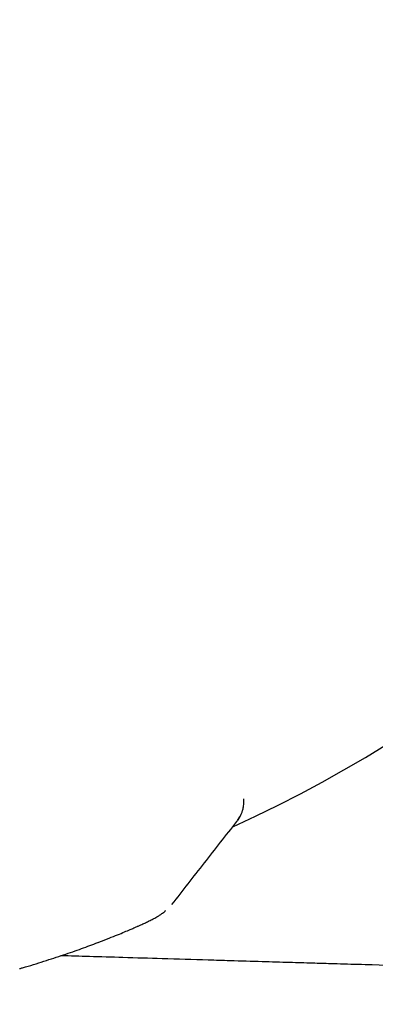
# Model space of a CAD drawing. Header units: millimetres. Extents: x 8 to 955, y 12 to 2039.
# Tile 47 of 115: x 138 to 144, y 1093 to 1109. Entities that reach past the tile are written whole.
import ezdxf

# ---------------------------------------------------------------- set-up
doc = ezdxf.new("R2010")
doc.units = ezdxf.units.MM

msp = doc.modelspace()

# ---------------------------------------------------------------- linework, layer by layer
at = {"color": 7, "linetype": 'Continuous', "lineweight": 30}
for p, q in [((141.899, 1096.247), (141.899, 1096.303)), ((141.897, 1096.207), (141.899, 1096.248)), ((141.791, 1095.939), (141.83, 1096.001)), ((141.842, 1096.021), (141.851, 1096.035)), ((141.782, 1095.924), (141.788, 1095.934))]:
    msp.add_line(p, q, dxfattribs=at)
at = {"color": 7, "linetype": 'Continuous', "lineweight": 30, "flags": 128}
msp.add_lwpolyline([(139.476, 1093.919), (139.481, 1093.92), (139.496, 1093.927)], dxfattribs=at)
at = {"color": 7, "linetype": 'Continuous', "lineweight": 30}
for centre, radius, start, end in [((132.255, 1116.513), 22.741, 294.5894, 0), ((141.398, 1096.244), 0.499, 321.9443, 334.7065)]:
    msp.add_arc(centre, radius, start, end, dxfattribs=at)
for points, knots in [([(141.849, 1096.031), (141.853, 1096.04), (141.862, 1096.061), (141.879, 1096.108), (141.895, 1096.171), (141.897, 1096.22), (141.899, 1096.247)], [0, 0, 0, 0, 0.169738, 0.390728, 0.66754, 1, 1, 1, 1]), ([(140.707, 1094.55), (140.886, 1094.779), (141.244, 1095.237), (141.603, 1095.695), (141.781, 1095.923)], [0, 0, 0, 0, 0.500598, 1, 1, 1, 1]), ([(139.496, 1093.927), (139.553, 1093.949), (139.661, 1093.991), (139.801, 1094.046), (139.917, 1094.094), (140.006, 1094.131), (140.073, 1094.16), (140.125, 1094.183), (140.169, 1094.202), (140.216, 1094.224), (140.271, 1094.249), (140.333, 1094.279), (140.384, 1094.305), (140.422, 1094.325), (140.452, 1094.341), (140.494, 1094.366), (140.54, 1094.398), (140.576, 1094.424), (140.599, 1094.445), (140.604, 1094.45)], [0, 0, 0, 0, 0.111628, 0.213059, 0.304387, 0.385681, 0.44255, 0.493275, 0.537865, 0.579925, 0.648427, 0.722814, 0.803191, 0.845664, 0.888408, 0.929385, 0.959548, 0.98971, 1, 1, 1, 1]), ([(138.18, 1093.487), (138.197, 1093.492), (138.339, 1093.532), (138.584, 1093.609), (138.912, 1093.715), (139.212, 1093.82), (139.388, 1093.886), (139.476, 1093.919)], [0, 0, 0, 0, 0.031586, 0.274777, 0.517329, 0.759103, 1, 1, 1, 1]), ([(166.457, 1092.896), (165.537, 1092.923), (163.759, 1092.975), (161.184, 1093.05), (158.792, 1093.119), (156.827, 1093.176), (155.252, 1093.222), (154.031, 1093.257), (152.853, 1093.291), (151.601, 1093.327), (150.389, 1093.362), (149.22, 1093.396), (148.189, 1093.426), (147.157, 1093.456), (146.078, 1093.487), (145.034, 1093.518), (144.178, 1093.543), (143.641, 1093.559), (143.312, 1093.568), (143.012, 1093.577), (142.634, 1093.588), (142.178, 1093.602), (141.727, 1093.615), (141.174, 1093.631), (140.582, 1093.649), (139.925, 1093.669), (139.365, 1093.686), (139.022, 1093.696), (138.864, 1093.701)], [0, 0, 0, 0, 0.100013, 0.193371, 0.280073, 0.360115, 0.407018, 0.451289, 0.492927, 0.535053, 0.587376, 0.62475, 0.662124, 0.6995, 0.736876, 0.77946, 0.812989, 0.829887, 0.83789, 0.848741, 0.86244, 0.878987, 0.898381, 0.911464, 0.939127, 0.962698, 0.982901, 1, 1, 1, 1])]:
    msp.add_open_spline(points, degree=3, knots=knots, dxfattribs=at)

doc.saveas('drawing.dxf')
